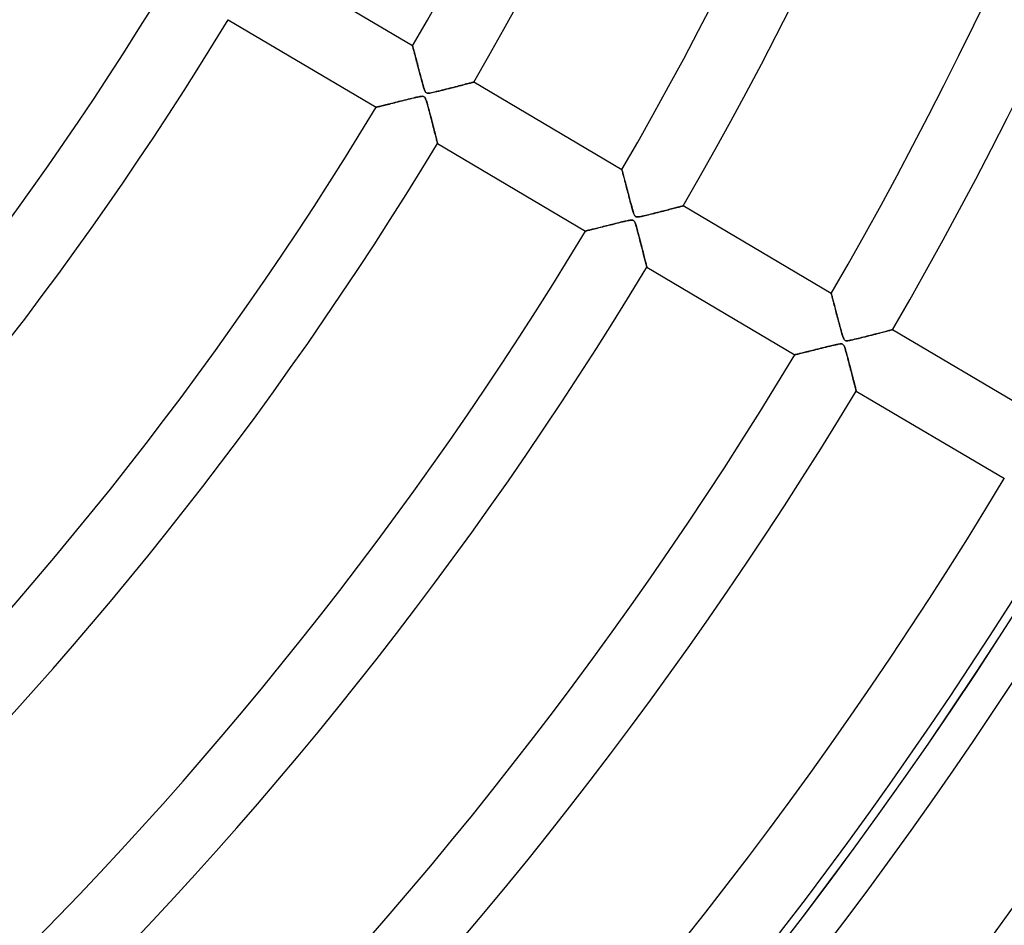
# Model space of a CAD drawing. Header units: millimetres. Extents: x -790 to 790, y -790 to 790.
# Tile 39 of 62: x 383 to 521, y -377 to -250. Entities that reach past the tile are written whole.
import ezdxf

# ---------------------------------------------------------------- set-up
doc = ezdxf.new("R2010")
doc.units = ezdxf.units.MM
doc.layers.add('HIDDEN', color=7, linetype='Continuous')
doc.layers.add('THICK', color=7, linetype='Continuous')

msp = doc.modelspace()

# ---------------------------------------------------------------- linework, layer by layer
at = {"layer": 'HIDDEN'}
for p, q in [((438.5, -253.52), (438.5, -253.53)), ((438.5, -253.53), (438.51, -253.56)), ((438.51, -253.56), (438.52, -253.61)), ((438.52, -253.61), (438.54, -253.69)), ((438.54, -253.69), (438.57, -253.78)), ((438.57, -253.78), (438.6, -253.9)), ((438.6, -253.9), (438.63, -254.03)), ((438.63, -254.03), (438.67, -254.17)), ((438.67, -254.17), (438.71, -254.34)), ((438.71, -254.34), (438.76, -254.51)), ((438.76, -254.51), (438.81, -254.7)), ((438.81, -254.7), (438.86, -254.91)), ((438.86, -254.91), (438.92, -255.12)), ((438.92, -255.12), (438.98, -255.34)), ((438.98, -255.34), (439.04, -255.58)), ((439.04, -255.58), (439.1, -255.82)), ((439.1, -255.82), (439.17, -256.06)), ((439.17, -256.06), (439.23, -256.32)), ((439.23, -256.32), (439.3, -256.58)), ((439.3, -256.58), (439.37, -256.85)), ((439.37, -256.85), (439.44, -257.12)), ((439.44, -257.12), (439.52, -257.4)), ((439.52, -257.4), (439.59, -257.68)), ((439.59, -257.68), (439.67, -257.96)), ((439.67, -257.96), (439.74, -258.25)), ((439.74, -258.25), (439.82, -258.53)), ((439.82, -258.53), (439.9, -258.81)), ((439.9, -258.81), (439.97, -259.06)), ((439.97, -259.06), (440.04, -259.29)), ((440.04, -259.29), (440.1, -259.49)), ((440.1, -259.49), (440.16, -259.66)), ((443.36, -259.56), (443.67, -259.48)), ((443.67, -259.48), (443.96, -259.41)), ((443.96, -259.41), (444.25, -259.34)), ((444.25, -259.34), (444.52, -259.26)), ((444.52, -259.26), (444.79, -259.2)), ((444.79, -259.2), (445.04, -259.13)), ((445.04, -259.13), (445.29, -259.07)), ((445.29, -259.07), (445.52, -259.01)), ((445.52, -259.01), (445.73, -258.95)), ((445.73, -258.95), (445.94, -258.9)), ((445.94, -258.9), (446.13, -258.85)), ((446.13, -258.85), (446.3, -258.8)), ((446.3, -258.8), (446.46, -258.76)), ((446.46, -258.76), (446.6, -258.73)), ((446.6, -258.73), (446.72, -258.69)), ((446.72, -258.69), (446.83, -258.67)), ((446.83, -258.67), (446.92, -258.64)), ((446.92, -258.64), (446.99, -258.62)), ((446.99, -258.62), (447.05, -258.61)), ((447.05, -258.61), (447.08, -258.6)), ((447.08, -258.6), (447.09, -258.6)), ((438.39, -260.88), (438.15, -260.94)), ((438.62, -260.83), (438.39, -260.88)), ((438.83, -260.78), (438.62, -260.83)), ((439.03, -260.73), (438.83, -260.78)), ((439.21, -260.69), (439.03, -260.73)), ((439.36, -260.66), (439.21, -260.69)), ((439.5, -260.64), (439.36, -260.66)), ((439.64, -260.61), (439.5, -260.64)), ((439.76, -260.6), (439.64, -260.61)), ((439.87, -260.59), (439.76, -260.6)), ((439.97, -260.6), (439.87, -260.59)), ((440.04, -260.62), (439.97, -260.6)), ((440.11, -260.65), (440.04, -260.62)), ((440.17, -260.69), (440.11, -260.65)), ((440.16, -259.66), (440.21, -259.8)), ((440.22, -260.76), (440.17, -260.69)), ((440.21, -259.8), (440.27, -259.92)), ((440.28, -260.84), (440.22, -260.76)), ((440.27, -259.92), (440.33, -260.01)), ((440.33, -260.95), (440.28, -260.84)), ((440.33, -260.01), (440.39, -260.08)), ((440.39, -260.08), (440.46, -260.12)), ((440.46, -260.12), (440.55, -260.15)), ((440.55, -260.15), (440.65, -260.16)), ((440.65, -260.16), (440.78, -260.15)), ((440.78, -260.15), (440.92, -260.13)), ((440.92, -260.13), (441.08, -260.11)), ((441.08, -260.11), (441.25, -260.07)), ((441.25, -260.07), (441.44, -260.03)), ((441.44, -260.03), (441.66, -259.98)), ((441.66, -259.98), (441.91, -259.92)), ((441.91, -259.92), (442.17, -259.86)), ((442.17, -259.86), (442.45, -259.79)), ((442.45, -259.79), (442.74, -259.72)), ((442.74, -259.72), (443.05, -259.64)), ((443.05, -259.64), (443.36, -259.56)), ((433.42, -262.12), (433.41, -262.13)), ((433.45, -262.11), (433.42, -262.12)), ((433.5, -262.1), (433.45, -262.11)), ((433.58, -262.08), (433.5, -262.1)), ((433.67, -262.06), (433.58, -262.08)), ((433.78, -262.03), (433.67, -262.06)), ((433.9, -262), (433.78, -262.03)), ((434.04, -261.97), (433.9, -262)), ((434.2, -261.93), (434.04, -261.97)), ((434.36, -261.89), (434.2, -261.93)), ((434.54, -261.84), (434.36, -261.89)), ((434.72, -261.8), (434.54, -261.84)), ((434.92, -261.75), (434.72, -261.8)), ((435.12, -261.7), (434.92, -261.75)), ((435.34, -261.64), (435.12, -261.7)), ((435.56, -261.59), (435.34, -261.64)), ((435.79, -261.53), (435.56, -261.59)), ((436.03, -261.47), (435.79, -261.53)), ((436.28, -261.41), (436.03, -261.47)), ((436.54, -261.34), (436.28, -261.41)), ((436.8, -261.27), (436.54, -261.34)), ((437.07, -261.21), (436.8, -261.27)), ((437.35, -261.14), (437.07, -261.21)), ((437.63, -261.07), (437.35, -261.14)), ((437.89, -261), (437.63, -261.07)), ((438.15, -260.94), (437.89, -261)), ((440.38, -261.09), (440.33, -260.95)), ((440.44, -261.26), (440.38, -261.09)), ((440.5, -261.46), (440.44, -261.26)), ((440.57, -261.69), (440.5, -261.46)), ((440.64, -261.94), (440.57, -261.69)), ((440.71, -262.2), (440.64, -261.94)), ((440.78, -262.47), (440.71, -262.2)), ((440.85, -262.74), (440.78, -262.47)), ((440.92, -263.01), (440.85, -262.74)), ((441, -263.28), (440.92, -263.01)), ((441.07, -263.55), (441, -263.28)), ((441.13, -263.82), (441.07, -263.55)), ((441.2, -264.08), (441.13, -263.82)), ((441.27, -264.35), (441.2, -264.08)), ((441.34, -264.61), (441.27, -264.35)), ((441.4, -264.86), (441.34, -264.61)), ((441.46, -265.1), (441.4, -264.86)), ((441.53, -265.34), (441.46, -265.1)), ((441.58, -265.57), (441.53, -265.34)), ((441.64, -265.79), (441.58, -265.57)), ((441.69, -266), (441.64, -265.79)), ((441.74, -266.19), (441.69, -266)), ((441.79, -266.37), (441.74, -266.19)), ((441.83, -266.54), (441.79, -266.37)), ((441.87, -266.69), (441.83, -266.54)), ((441.9, -266.82), (441.87, -266.69)), ((441.93, -266.94), (441.9, -266.82)), ((441.95, -267.03), (441.93, -266.94)), ((441.97, -267.11), (441.95, -267.03)), ((441.99, -267.16), (441.97, -267.11)), ((442, -267.2), (441.99, -267.16)), ((442, -267.21), (442, -267.2)), ((467.85, -270.88), (467.85, -270.89)), ((467.85, -270.89), (467.86, -270.92)), ((467.86, -270.92), (467.88, -270.98)), ((467.88, -270.98), (467.9, -271.06)), ((467.9, -271.06), (467.92, -271.16)), ((467.92, -271.16), (467.96, -271.27)), ((467.96, -271.27), (467.99, -271.41)), ((467.99, -271.41), (468.03, -271.57)), ((468.03, -271.57), (468.08, -271.74)), ((468.08, -271.74), (468.12, -271.92)), ((468.12, -271.92), (468.18, -272.12)), ((468.18, -272.12), (468.23, -272.33)), ((468.23, -272.33), (468.29, -272.55)), ((468.29, -272.55), (468.35, -272.78)), ((468.35, -272.78), (468.41, -273.02)), ((468.41, -273.02), (468.48, -273.27)), ((468.48, -273.27), (468.55, -273.53)), ((468.55, -273.53), (468.62, -273.79)), ((468.62, -273.79), (468.69, -274.06)), ((468.69, -274.06), (468.76, -274.33)), ((468.76, -274.33), (468.83, -274.61)), ((468.83, -274.61), (468.91, -274.9)), ((468.91, -274.9), (468.98, -275.18)), ((468.98, -275.18), (469.06, -275.47)), ((469.06, -275.47), (469.14, -275.76)), ((469.14, -275.76), (469.22, -276.05)), ((469.22, -276.05), (469.29, -276.32)), ((475.83, -276.12), (475.97, -276.08)), ((475.97, -276.08), (476.09, -276.05)), ((476.09, -276.05), (476.19, -276.02)), ((476.19, -276.02), (476.28, -276)), ((476.28, -276), (476.35, -275.98)), ((476.35, -275.98), (476.4, -275.97)), ((476.4, -275.97), (476.43, -275.96)), ((476.43, -275.96), (476.44, -275.96)), ((469.29, -276.32), (469.36, -276.56)), ((469.36, -276.56), (469.43, -276.77)), ((469.43, -276.77), (469.49, -276.95)), ((469.49, -276.95), (469.54, -277.1)), ((469.54, -277.1), (469.59, -277.22)), ((469.59, -277.22), (469.64, -277.32)), ((469.64, -277.32), (469.7, -277.39)), ((469.7, -277.39), (469.75, -277.44)), ((469.75, -277.44), (469.82, -277.48)), ((469.82, -277.48), (469.89, -277.5)), ((470.19, -277.5), (470.32, -277.48)), ((470.32, -277.48), (470.45, -277.46)), ((470.45, -277.46), (470.6, -277.43)), ((470.6, -277.43), (470.76, -277.4)), ((470.76, -277.4), (470.94, -277.36)), ((470.94, -277.36), (471.14, -277.31)), ((471.14, -277.31), (471.36, -277.26)), ((471.36, -277.26), (471.59, -277.2)), ((471.59, -277.2), (471.83, -277.14)), ((471.83, -277.14), (472.08, -277.08)), ((472.08, -277.08), (472.35, -277.01)), ((472.35, -277.01), (472.62, -276.94)), ((472.62, -276.94), (472.89, -276.87)), ((472.89, -276.87), (473.15, -276.81)), ((473.15, -276.81), (473.41, -276.74)), ((473.41, -276.74), (473.66, -276.68)), ((473.66, -276.68), (473.91, -276.61)), ((473.91, -276.61), (474.14, -276.55)), ((474.14, -276.55), (474.37, -276.5)), ((474.37, -276.5), (474.58, -276.44)), ((474.58, -276.44), (474.79, -276.39)), ((474.79, -276.39), (474.99, -276.34)), ((474.99, -276.34), (475.18, -276.29)), ((475.18, -276.29), (475.36, -276.24)), ((475.36, -276.24), (475.53, -276.2)), ((475.53, -276.2), (475.69, -276.15)), ((475.69, -276.15), (475.83, -276.12)), ((465.24, -278.86), (465.02, -278.92)), ((465.46, -278.81), (465.24, -278.86)), ((465.7, -278.75), (465.46, -278.81)), ((465.93, -278.69), (465.7, -278.75)), ((466.18, -278.63), (465.93, -278.69)), ((466.43, -278.56), (466.18, -278.63)), ((466.68, -278.5), (466.43, -278.56)), ((466.94, -278.44), (466.68, -278.5)), ((467.18, -278.38), (466.94, -278.44)), ((467.42, -278.32), (467.18, -278.38)), ((467.65, -278.26), (467.42, -278.32)), ((467.86, -278.21), (467.65, -278.26)), ((468.07, -278.16), (467.86, -278.21)), ((468.26, -278.12), (468.07, -278.16)), ((468.43, -278.08), (468.26, -278.12)), ((468.59, -278.04), (468.43, -278.08)), ((468.73, -278.02), (468.59, -278.04)), ((468.86, -277.99), (468.73, -278.02)), ((468.98, -277.97), (468.86, -277.99)), ((469.1, -277.96), (468.98, -277.97)), ((469.21, -277.95), (469.1, -277.96)), ((469.3, -277.96), (469.21, -277.95)), ((469.37, -277.97), (469.3, -277.96)), ((469.44, -277.99), (469.37, -277.97)), ((469.49, -278.03), (469.44, -277.99)), ((469.55, -278.08), (469.49, -278.03)), ((469.6, -278.15), (469.55, -278.08)), ((469.64, -278.23), (469.6, -278.15)), ((469.69, -278.34), (469.64, -278.23)), ((469.74, -278.48), (469.69, -278.34)), ((469.8, -278.64), (469.74, -278.48)), ((469.86, -278.83), (469.8, -278.64)), ((469.92, -279.04), (469.86, -278.83)), ((469.89, -277.5), (469.97, -277.51)), ((469.97, -277.51), (470.07, -277.51)), ((470.07, -277.51), (470.19, -277.5)), ((462.77, -279.48), (462.76, -279.48)), ((462.8, -279.48), (462.77, -279.48)), ((462.84, -279.46), (462.8, -279.48)), ((462.9, -279.45), (462.84, -279.46)), ((462.98, -279.43), (462.9, -279.45)), ((463.07, -279.41), (462.98, -279.43)), ((463.18, -279.38), (463.07, -279.41)), ((463.3, -279.35), (463.18, -279.38)), ((463.43, -279.32), (463.3, -279.35)), ((463.57, -279.28), (463.43, -279.32)), ((463.72, -279.24), (463.57, -279.28)), ((463.88, -279.2), (463.72, -279.24)), ((464.05, -279.16), (463.88, -279.2)), ((464.23, -279.12), (464.05, -279.16)), ((464.42, -279.07), (464.23, -279.12)), ((464.61, -279.02), (464.42, -279.07)), ((464.81, -278.97), (464.61, -279.02)), ((465.02, -278.92), (464.81, -278.97)), ((469.98, -279.28), (469.92, -279.04)), ((470.05, -279.52), (469.98, -279.28)), ((470.12, -279.76), (470.05, -279.52)), ((470.18, -280.01), (470.12, -279.76)), ((470.25, -280.26), (470.18, -280.01)), ((470.31, -280.5), (470.25, -280.26)), ((470.37, -280.74), (470.31, -280.5)), ((470.43, -280.98), (470.37, -280.74)), ((470.5, -281.21), (470.43, -280.98)), ((470.56, -281.45), (470.5, -281.21)), ((470.61, -281.67), (470.56, -281.45)), ((470.67, -281.9), (470.61, -281.67)), ((470.73, -282.12), (470.67, -281.9)), ((470.78, -282.33), (470.73, -282.12)), ((470.84, -282.54), (470.78, -282.33)), ((470.89, -282.74), (470.84, -282.54)), ((470.94, -282.94), (470.89, -282.74)), ((470.99, -283.13), (470.94, -282.94)), ((471.03, -283.31), (470.99, -283.13)), ((471.08, -283.48), (471.03, -283.31)), ((471.12, -283.64), (471.08, -283.48)), ((471.15, -283.79), (471.12, -283.64)), ((471.19, -283.93), (471.15, -283.79)), ((471.22, -284.06), (471.19, -283.93)), ((471.25, -284.17), (471.22, -284.06)), ((471.28, -284.27), (471.25, -284.17)), ((471.3, -284.36), (471.28, -284.27)), ((471.32, -284.43), (471.3, -284.36)), ((471.33, -284.49), (471.32, -284.43)), ((471.34, -284.53), (471.33, -284.49)), ((471.35, -284.56), (471.34, -284.53)), ((471.35, -284.57), (471.35, -284.56)), ((497.2, -288.24), (497.21, -288.25)), ((497.21, -288.25), (497.22, -288.28)), ((497.22, -288.28), (497.23, -288.34)), ((497.23, -288.34), (497.25, -288.42)), ((497.25, -288.42), (497.28, -288.52)), ((497.28, -288.52), (497.31, -288.64)), ((497.31, -288.64), (497.35, -288.78)), ((497.35, -288.78), (497.39, -288.94)), ((497.39, -288.94), (497.43, -289.11)), ((497.43, -289.11), (497.48, -289.29)), ((497.48, -289.29), (497.53, -289.49)), ((497.53, -289.49), (497.59, -289.71)), ((497.59, -289.71), (497.65, -289.93)), ((497.65, -289.93), (497.71, -290.16)), ((497.71, -290.16), (497.77, -290.41)), ((497.77, -290.41), (497.84, -290.66)), ((497.84, -290.66), (497.91, -290.91)), ((497.91, -290.91), (497.97, -291.18)), ((497.97, -291.18), (498.05, -291.45)), ((498.05, -291.45), (498.12, -291.72)), ((498.12, -291.72), (498.19, -292)), ((498.19, -292), (498.27, -292.29)), ((498.27, -292.29), (498.34, -292.57)), ((498.34, -292.57), (498.42, -292.86)), ((498.42, -292.86), (498.5, -293.15)), ((498.5, -293.15), (498.58, -293.44)), ((498.58, -293.44), (498.65, -293.7)), ((498.65, -293.7), (498.72, -293.94)), ((498.72, -293.94), (498.78, -294.15)), ((502.88, -294.07), (503.16, -294)), ((503.16, -294), (503.43, -293.93)), ((503.43, -293.93), (503.7, -293.86)), ((503.7, -293.86), (503.95, -293.8)), ((503.95, -293.8), (504.18, -293.73)), ((504.18, -293.73), (504.41, -293.68)), ((504.41, -293.68), (504.62, -293.62)), ((504.62, -293.62), (504.81, -293.57)), ((504.81, -293.57), (504.99, -293.53)), ((504.99, -293.53), (505.15, -293.49)), ((505.15, -293.49), (505.29, -293.45)), ((505.29, -293.45), (505.42, -293.41)), ((505.42, -293.41), (505.53, -293.39)), ((505.53, -293.39), (505.62, -293.36)), ((505.62, -293.36), (505.7, -293.34)), ((505.7, -293.34), (505.75, -293.33)), ((505.75, -293.33), (505.78, -293.32)), ((505.78, -293.32), (505.79, -293.32)), ((497.92, -295.41), (497.75, -295.44)), ((498.06, -295.38), (497.92, -295.41)), ((498.19, -295.35), (498.06, -295.38)), ((498.31, -295.33), (498.19, -295.35)), ((498.43, -295.32), (498.31, -295.33)), ((498.54, -295.31), (498.43, -295.32)), ((498.63, -295.31), (498.54, -295.31)), ((498.71, -295.32), (498.63, -295.31)), ((498.78, -295.35), (498.71, -295.32)), ((498.78, -294.15), (498.84, -294.33)), ((498.84, -295.38), (498.78, -295.35)), ((498.84, -294.33), (498.9, -294.47)), ((498.89, -295.43), (498.84, -295.38)), ((498.94, -295.49), (498.89, -295.43)), ((498.9, -294.47), (498.95, -294.59)), ((498.95, -294.59), (499, -294.68)), ((499, -294.68), (499.05, -294.75)), ((499.05, -294.75), (499.1, -294.8)), ((499.1, -294.8), (499.16, -294.83)), ((499.16, -294.83), (499.23, -294.86)), ((499.23, -294.86), (499.31, -294.87)), ((499.31, -294.87), (499.4, -294.87)), ((499.4, -294.87), (499.52, -294.86)), ((499.52, -294.86), (499.66, -294.84)), ((499.66, -294.84), (499.82, -294.82)), ((499.82, -294.82), (500.01, -294.78)), ((500.01, -294.78), (500.23, -294.73)), ((500.23, -294.73), (500.47, -294.67)), ((500.47, -294.67), (500.74, -294.61)), ((500.74, -294.61), (501.02, -294.54)), ((501.02, -294.54), (501.33, -294.46)), ((501.33, -294.46), (501.65, -294.38)), ((501.65, -294.38), (501.97, -294.3)), ((501.97, -294.3), (502.28, -294.22)), ((502.28, -294.22), (502.58, -294.15)), ((502.58, -294.15), (502.88, -294.07)), ((492.25, -296.81), (492.19, -296.82)), ((492.33, -296.79), (492.25, -296.81)), ((492.42, -296.77), (492.33, -296.79)), ((492.52, -296.74), (492.42, -296.77)), ((492.64, -296.71), (492.52, -296.74)), ((492.77, -296.68), (492.64, -296.71)), ((492.91, -296.64), (492.77, -296.68)), ((493.06, -296.61), (492.91, -296.64)), ((493.22, -296.57), (493.06, -296.61)), ((493.39, -296.52), (493.22, -296.57)), ((493.56, -296.48), (493.39, -296.52)), ((493.75, -296.43), (493.56, -296.48)), ((493.94, -296.39), (493.75, -296.43)), ((494.14, -296.33), (493.94, -296.39)), ((494.35, -296.28), (494.14, -296.33)), ((494.56, -296.23), (494.35, -296.28)), ((494.78, -296.17), (494.56, -296.23)), ((495.01, -296.11), (494.78, -296.17)), ((495.25, -296.06), (495.01, -296.11)), ((495.49, -295.99), (495.25, -296.06)), ((495.74, -295.93), (495.49, -295.99)), ((496, -295.87), (495.74, -295.93)), ((496.25, -295.81), (496, -295.87)), ((496.5, -295.74), (496.25, -295.81)), ((496.73, -295.69), (496.5, -295.74)), ((496.96, -295.63), (496.73, -295.69)), ((497.18, -295.58), (496.96, -295.63)), ((497.38, -295.53), (497.18, -295.58)), ((497.58, -295.48), (497.38, -295.53)), ((497.75, -295.44), (497.58, -295.48)), ((498.99, -295.58), (498.94, -295.49)), ((499.04, -295.68), (498.99, -295.58)), ((499.09, -295.82), (499.04, -295.68)), ((499.14, -295.98), (499.09, -295.82)), ((499.2, -296.17), (499.14, -295.98)), ((499.26, -296.38), (499.2, -296.17)), ((499.33, -296.6), (499.26, -296.38)), ((499.39, -296.85), (499.33, -296.6)), ((492.12, -296.84), (492.11, -296.84)), ((492.15, -296.83), (492.12, -296.84)), ((492.19, -296.82), (492.15, -296.83)), ((499.46, -297.1), (499.39, -296.85)), ((499.53, -297.35), (499.46, -297.1)), ((499.59, -297.59), (499.53, -297.35)), ((499.66, -297.84), (499.59, -297.59)), ((499.72, -298.08), (499.66, -297.84)), ((499.78, -298.32), (499.72, -298.08)), ((499.84, -298.56), (499.78, -298.32)), ((499.9, -298.79), (499.84, -298.56)), ((499.96, -299.02), (499.9, -298.79)), ((500.02, -299.24), (499.96, -299.02)), ((500.08, -299.46), (500.02, -299.24)), ((500.13, -299.68), (500.08, -299.46)), ((500.19, -299.89), (500.13, -299.68)), ((500.24, -300.09), (500.19, -299.89)), ((500.29, -300.29), (500.24, -300.09)), ((500.34, -300.47), (500.29, -300.29)), ((500.38, -300.65), (500.34, -300.47)), ((500.42, -300.83), (500.38, -300.65)), ((500.47, -300.99), (500.42, -300.83)), ((500.5, -301.14), (500.47, -300.99)), ((500.54, -301.28), (500.5, -301.14)), ((500.57, -301.41), (500.54, -301.28)), ((500.6, -301.53), (500.57, -301.41)), ((500.63, -301.63), (500.6, -301.53)), ((500.65, -301.72), (500.63, -301.63)), ((500.67, -301.79), (500.65, -301.72)), ((500.68, -301.85), (500.67, -301.79)), ((500.7, -301.89), (500.68, -301.85)), ((500.7, -301.92), (500.7, -301.89)), ((500.7, -301.92), (500.7, -301.92))]:
    msp.add_line(p, q, dxfattribs=at)
for radius, start, end in [(682, 179.99998, 0), (625, 179.99998, 0), (677.5, 180.00002, 0), (619.99, 302.27977, 337.64846), (620, 302.28006, 337.6488)]:
    msp.add_arc((0, 0), radius, start, end, dxfattribs=at)
at = {"layer": 'THICK'}
for p, q in [((438.5, -253.52), (417.74, -241.24)), ((412.65, -249.85), (433.41, -262.13)), ((438.5, -253.53), (438.5, -253.52)), ((438.51, -253.56), (438.5, -253.53)), ((438.52, -253.61), (438.51, -253.56)), ((438.54, -253.69), (438.52, -253.61)), ((438.57, -253.78), (438.54, -253.69)), ((438.6, -253.89), (438.57, -253.78)), ((438.63, -254.01), (438.6, -253.89)), ((438.66, -254.15), (438.63, -254.01)), ((438.7, -254.3), (438.66, -254.15)), ((438.75, -254.47), (438.7, -254.3)), ((438.79, -254.64), (438.75, -254.47)), ((438.84, -254.83), (438.79, -254.64)), ((438.89, -255.02), (438.84, -254.83)), ((438.95, -255.23), (438.89, -255.02)), ((439, -255.44), (438.95, -255.23)), ((439.06, -255.66), (439, -255.44)), ((439.12, -255.89), (439.06, -255.66)), ((439.19, -256.13), (439.12, -255.89)), ((439.25, -256.38), (439.19, -256.13)), ((439.32, -256.64), (439.25, -256.38)), ((439.39, -256.9), (439.32, -256.64)), ((439.46, -257.17), (439.39, -256.9)), ((439.53, -257.45), (439.46, -257.17)), ((439.61, -257.72), (439.53, -257.45)), ((439.68, -257.99), (439.61, -257.72)), ((439.74, -258.24), (439.68, -257.99)), ((439.81, -258.48), (439.74, -258.24)), ((439.87, -258.71), (439.81, -258.48)), ((439.93, -258.92), (439.87, -258.71)), ((439.98, -259.11), (439.93, -258.92)), ((440.04, -259.29), (439.98, -259.11)), ((440.08, -259.44), (440.04, -259.29)), ((440.13, -259.58), (440.08, -259.44)), ((443.7, -259.47), (443.43, -259.54)), ((443.97, -259.41), (443.7, -259.47)), ((444.23, -259.34), (443.97, -259.41)), ((444.49, -259.27), (444.23, -259.34)), ((444.74, -259.21), (444.49, -259.27)), ((444.99, -259.14), (444.74, -259.21)), ((445.23, -259.08), (444.99, -259.14)), ((445.46, -259.02), (445.23, -259.08)), ((445.67, -258.97), (445.46, -259.02)), ((445.88, -258.91), (445.67, -258.97)), ((446.07, -258.86), (445.88, -258.91)), ((446.26, -258.82), (446.07, -258.86)), ((446.42, -258.77), (446.26, -258.82)), ((446.57, -258.73), (446.42, -258.77)), ((446.7, -258.7), (446.57, -258.73)), ((446.82, -258.67), (446.7, -258.7)), ((446.92, -258.64), (446.82, -258.67)), ((446.99, -258.62), (446.92, -258.64)), ((447.05, -258.61), (446.99, -258.62)), ((447.08, -258.6), (447.05, -258.61)), ((447.09, -258.6), (447.08, -258.6)), ((467.85, -270.88), (447.09, -258.6)), ((438.15, -260.94), (438.44, -260.87)), ((438.44, -260.87), (438.72, -260.8)), ((438.72, -260.8), (438.97, -260.75)), ((438.97, -260.75), (439.2, -260.69)), ((439.2, -260.69), (439.41, -260.65)), ((439.41, -260.65), (439.59, -260.62)), ((439.59, -260.62), (439.74, -260.6)), ((439.74, -260.6), (439.87, -260.59)), ((439.87, -260.59), (439.98, -260.6)), ((439.98, -260.6), (440.07, -260.63)), ((440.07, -260.63), (440.14, -260.67)), ((440.17, -259.7), (440.13, -259.58)), ((440.14, -260.67), (440.2, -260.73)), ((440.22, -259.82), (440.17, -259.7)), ((440.2, -260.73), (440.26, -260.81)), ((440.27, -259.92), (440.22, -259.82)), ((440.26, -260.81), (440.32, -260.93)), ((440.32, -260), (440.27, -259.92)), ((440.37, -260.06), (440.32, -260)), ((440.43, -260.1), (440.37, -260.06)), ((440.5, -260.13), (440.43, -260.1)), ((440.58, -260.15), (440.5, -260.13)), ((440.68, -260.16), (440.58, -260.15)), ((440.8, -260.15), (440.68, -260.16)), ((440.95, -260.13), (440.8, -260.15)), ((441.13, -260.1), (440.95, -260.13)), ((441.34, -260.05), (441.13, -260.1)), ((441.57, -260), (441.34, -260.05)), ((441.82, -259.94), (441.57, -260)), ((442.08, -259.88), (441.82, -259.94)), ((442.35, -259.82), (442.08, -259.88)), ((442.62, -259.75), (442.35, -259.82)), ((442.89, -259.68), (442.62, -259.75)), ((443.16, -259.61), (442.89, -259.68)), ((443.43, -259.54), (443.16, -259.61)), ((433.41, -262.13), (433.42, -262.12)), ((433.42, -262.12), (433.45, -262.12)), ((433.45, -262.12), (433.5, -262.1)), ((433.5, -262.1), (433.58, -262.08)), ((433.58, -262.08), (433.67, -262.06)), ((433.67, -262.06), (433.79, -262.03)), ((433.79, -262.03), (433.92, -262)), ((433.92, -262), (434.06, -261.96)), ((434.06, -261.96), (434.23, -261.92)), ((434.23, -261.92), (434.41, -261.88)), ((434.41, -261.88), (434.6, -261.83)), ((434.6, -261.83), (434.8, -261.78)), ((434.8, -261.78), (435.02, -261.72)), ((435.02, -261.72), (435.24, -261.67)), ((435.24, -261.67), (435.47, -261.61)), ((435.47, -261.61), (435.71, -261.55)), ((435.71, -261.55), (435.96, -261.49)), ((435.96, -261.49), (436.22, -261.42)), ((436.22, -261.42), (436.48, -261.36)), ((436.48, -261.36), (436.75, -261.29)), ((436.75, -261.29), (437.02, -261.22)), ((437.02, -261.22), (437.3, -261.15)), ((437.3, -261.15), (437.58, -261.08)), ((437.58, -261.08), (437.86, -261.01)), ((437.86, -261.01), (438.15, -260.94)), ((440.32, -260.93), (440.37, -261.07)), ((440.37, -261.07), (440.42, -261.21)), ((440.42, -261.21), (440.48, -261.38)), ((440.48, -261.38), (440.53, -261.57)), ((440.53, -261.57), (440.6, -261.79)), ((440.6, -261.79), (440.66, -262.03)), ((440.66, -262.03), (440.73, -262.29)), ((440.73, -262.29), (440.81, -262.56)), ((440.81, -262.56), (440.88, -262.86)), ((440.88, -262.86), (440.97, -263.17)), ((440.97, -263.17), (441.05, -263.48)), ((441.05, -263.48), (441.13, -263.78)), ((441.13, -263.78), (441.2, -264.07)), ((441.2, -264.07), (441.27, -264.36)), ((441.27, -264.36), (441.35, -264.64)), ((441.35, -264.64), (441.41, -264.9)), ((441.41, -264.9), (441.48, -265.16)), ((441.48, -265.16), (441.54, -265.4)), ((441.54, -265.4), (441.6, -265.63)), ((441.6, -265.63), (441.65, -265.85)), ((441.65, -265.85), (441.71, -266.05)), ((441.71, -266.05), (441.75, -266.24)), ((441.75, -266.24), (441.8, -266.41)), ((441.8, -266.41), (441.84, -266.57)), ((441.84, -266.57), (441.87, -266.71)), ((441.87, -266.71), (441.91, -266.84)), ((441.91, -266.84), (441.93, -266.95)), ((441.93, -266.95), (441.96, -267.04)), ((441.96, -267.04), (441.97, -267.11)), ((441.97, -267.11), (441.99, -267.16)), ((441.99, -267.16), (442, -267.2)), ((442, -267.2), (442, -267.21)), ((442, -267.21), (462.76, -279.48)), ((467.85, -270.89), (467.85, -270.88)), ((467.86, -270.91), (467.85, -270.89)), ((467.87, -270.96), (467.86, -270.91)), ((467.89, -271.02), (467.87, -270.96)), ((467.91, -271.1), (467.89, -271.02)), ((467.93, -271.19), (467.91, -271.1)), ((467.96, -271.29), (467.93, -271.19)), ((467.99, -271.41), (467.96, -271.29)), ((468.03, -271.54), (467.99, -271.41)), ((468.06, -271.68), (468.03, -271.54)), ((468.1, -271.84), (468.06, -271.68)), ((468.15, -272), (468.1, -271.84)), ((468.19, -272.17), (468.15, -272)), ((468.24, -272.34), (468.19, -272.17)), ((468.28, -272.53), (468.24, -272.34)), ((468.34, -272.72), (468.28, -272.53)), ((468.39, -272.92), (468.34, -272.72)), ((468.44, -273.13), (468.39, -272.92)), ((468.5, -273.35), (468.44, -273.13)), ((468.56, -273.57), (468.5, -273.35)), ((468.62, -273.8), (468.56, -273.57)), ((468.68, -274.04), (468.62, -273.8)), ((468.75, -274.29), (468.68, -274.04)), ((468.81, -274.54), (468.75, -274.29)), ((468.88, -274.79), (468.81, -274.54)), ((468.95, -275.04), (468.88, -274.79)), ((469.01, -275.29), (468.95, -275.04)), ((469.07, -275.52), (469.01, -275.29)), ((469.14, -275.75), (469.07, -275.52)), ((469.19, -275.96), (469.14, -275.75)), ((469.25, -276.17), (469.19, -275.96)), ((475.93, -276.09), (475.81, -276.12)), ((476.05, -276.06), (475.93, -276.09)), ((476.15, -276.03), (476.05, -276.06)), ((476.24, -276.01), (476.15, -276.03)), ((476.31, -275.99), (476.24, -276.01)), ((476.37, -275.98), (476.31, -275.99)), ((476.41, -275.97), (476.37, -275.98)), ((476.43, -275.96), (476.41, -275.97)), ((476.44, -275.96), (476.43, -275.96)), ((497.2, -288.24), (476.44, -275.96)), ((469.3, -276.35), (469.25, -276.17)), ((469.35, -276.53), (469.3, -276.35)), ((469.4, -276.68), (469.35, -276.53)), ((469.44, -276.82), (469.4, -276.68)), ((469.48, -276.94), (469.44, -276.82)), ((469.52, -277.06), (469.48, -276.94)), ((469.57, -277.17), (469.52, -277.06)), ((469.61, -277.26), (469.57, -277.17)), ((469.66, -277.34), (469.61, -277.26)), ((469.71, -277.4), (469.66, -277.34)), ((469.76, -277.45), (469.71, -277.4)), ((469.82, -277.48), (469.76, -277.45)), ((469.89, -277.5), (469.82, -277.48)), ((470.34, -277.48), (470.19, -277.5)), ((470.51, -277.45), (470.34, -277.48)), ((470.7, -277.41), (470.51, -277.45)), ((470.91, -277.36), (470.7, -277.41)), ((471.15, -277.31), (470.91, -277.36)), ((471.39, -277.25), (471.15, -277.31)), ((471.64, -277.19), (471.39, -277.25)), ((471.89, -277.13), (471.64, -277.19)), ((472.13, -277.07), (471.89, -277.13)), ((472.38, -277), (472.13, -277.07)), ((472.62, -276.94), (472.38, -277)), ((472.86, -276.88), (472.62, -276.94)), ((473.09, -276.82), (472.86, -276.88)), ((473.32, -276.76), (473.09, -276.82)), ((473.55, -276.71), (473.32, -276.76)), ((473.78, -276.65), (473.55, -276.71)), ((474, -276.59), (473.78, -276.65)), ((474.21, -276.54), (474, -276.59)), ((474.42, -276.48), (474.21, -276.54)), ((474.62, -276.43), (474.42, -276.48)), ((474.82, -276.38), (474.62, -276.43)), ((475, -276.33), (474.82, -276.38)), ((475.18, -276.28), (475, -276.33)), ((475.35, -276.24), (475.18, -276.28)), ((475.52, -276.2), (475.35, -276.24)), ((475.67, -276.16), (475.52, -276.2)), ((475.81, -276.12), (475.67, -276.16)), ((465.16, -278.88), (465.42, -278.82)), ((465.42, -278.82), (465.68, -278.75)), ((465.68, -278.75), (465.95, -278.68)), ((465.95, -278.68), (466.23, -278.62)), ((466.23, -278.62), (466.51, -278.55)), ((466.51, -278.55), (466.79, -278.47)), ((466.79, -278.47), (467.08, -278.4)), ((467.08, -278.4), (467.37, -278.33)), ((467.37, -278.33), (467.66, -278.26)), ((467.66, -278.26), (467.95, -278.19)), ((467.95, -278.19), (468.22, -278.13)), ((468.22, -278.13), (468.47, -278.07)), ((468.47, -278.07), (468.68, -278.03)), ((468.68, -278.03), (468.87, -277.99)), ((468.87, -277.99), (469.03, -277.97)), ((469.03, -277.97), (469.16, -277.95)), ((469.16, -277.95), (469.27, -277.95)), ((469.27, -277.95), (469.36, -277.96)), ((469.36, -277.96), (469.43, -277.99)), ((469.43, -277.99), (469.49, -278.03)), ((469.49, -278.03), (469.55, -278.08)), ((469.55, -278.08), (469.6, -278.15)), ((469.6, -278.15), (469.65, -278.24)), ((469.65, -278.24), (469.69, -278.34)), ((469.69, -278.34), (469.74, -278.47)), ((469.74, -278.47), (469.78, -278.59)), ((469.78, -278.59), (469.83, -278.73)), ((469.83, -278.73), (469.88, -278.89)), ((469.97, -277.51), (469.89, -277.5)), ((470.07, -277.51), (469.97, -277.51)), ((470.19, -277.5), (470.07, -277.51)), ((462.76, -279.48), (462.77, -279.48)), ((462.77, -279.48), (462.81, -279.47)), ((462.81, -279.47), (462.86, -279.46)), ((462.86, -279.46), (462.94, -279.44)), ((462.94, -279.44), (463.04, -279.41)), ((463.04, -279.41), (463.16, -279.38)), ((463.16, -279.38), (463.3, -279.35)), ((463.3, -279.35), (463.45, -279.31)), ((463.45, -279.31), (463.62, -279.27)), ((463.62, -279.27), (463.81, -279.22)), ((463.81, -279.22), (464.01, -279.17)), ((464.01, -279.17), (464.22, -279.12)), ((464.22, -279.12), (464.44, -279.06)), ((464.44, -279.06), (464.67, -279.01)), ((464.67, -279.01), (464.91, -278.94)), ((464.91, -278.94), (465.16, -278.88)), ((469.88, -278.89), (469.93, -279.07)), ((469.93, -279.07), (469.98, -279.27)), ((469.98, -279.27), (470.04, -279.48)), ((470.04, -279.48), (470.1, -279.71)), ((470.1, -279.71), (470.17, -279.95)), ((470.17, -279.95), (470.23, -280.21)), ((470.23, -280.21), (470.3, -280.47)), ((470.3, -280.47), (470.37, -280.74)), ((470.37, -280.74), (470.44, -281.01)), ((470.44, -281.01), (470.51, -281.28)), ((470.51, -281.28), (470.58, -281.53)), ((470.58, -281.53), (470.64, -281.78)), ((470.64, -281.78), (470.71, -282.03)), ((470.71, -282.03), (470.77, -282.26)), ((470.77, -282.26), (470.82, -282.49)), ((470.82, -282.49), (470.88, -282.7)), ((470.88, -282.7), (470.93, -282.91)), ((470.93, -282.91), (470.98, -283.11)), ((470.98, -283.11), (471.03, -283.3)), ((471.03, -283.3), (471.08, -283.48)), ((471.08, -283.48), (471.12, -283.65)), ((471.12, -283.65), (471.16, -283.81)), ((471.16, -283.81), (471.2, -283.96)), ((471.2, -283.96), (471.23, -284.09)), ((471.23, -284.09), (471.26, -284.21)), ((471.26, -284.21), (471.29, -284.31)), ((471.29, -284.31), (471.31, -284.4)), ((471.31, -284.4), (471.33, -284.47)), ((471.33, -284.47), (471.34, -284.52)), ((471.34, -284.52), (471.35, -284.55)), ((471.35, -284.55), (471.35, -284.57)), ((471.35, -284.57), (492.11, -296.84)), ((497.21, -288.25), (497.2, -288.24)), ((497.21, -288.27), (497.21, -288.25)), ((497.22, -288.32), (497.21, -288.27)), ((497.24, -288.37), (497.22, -288.32)), ((497.26, -288.45), (497.24, -288.37)), ((497.28, -288.54), (497.26, -288.45)), ((497.31, -288.64), (497.28, -288.54)), ((497.34, -288.76), (497.31, -288.64)), ((497.38, -288.89), (497.34, -288.76)), ((497.41, -289.03), (497.38, -288.89)), ((497.45, -289.18), (497.41, -289.03)), ((497.49, -289.34), (497.45, -289.18)), ((497.54, -289.51), (497.49, -289.34)), ((497.58, -289.68), (497.54, -289.51)), ((497.63, -289.87), (497.58, -289.68)), ((497.68, -290.06), (497.63, -289.87)), ((497.73, -290.26), (497.68, -290.06)), ((497.79, -290.46), (497.73, -290.26)), ((497.84, -290.68), (497.79, -290.46)), ((497.9, -290.9), (497.84, -290.68)), ((497.96, -291.13), (497.9, -290.9)), ((498.02, -291.37), (497.96, -291.13)), ((498.09, -291.61), (498.02, -291.37)), ((498.15, -291.86), (498.09, -291.61)), ((498.22, -292.11), (498.15, -291.86)), ((498.29, -292.36), (498.22, -292.11)), ((498.35, -292.61), (498.29, -292.36)), ((498.42, -292.84), (498.35, -292.61)), ((498.48, -293.07), (498.42, -292.84)), ((498.54, -293.29), (498.48, -293.07)), ((498.59, -293.49), (498.54, -293.29)), ((498.64, -293.68), (498.59, -293.49)), ((498.69, -293.85), (498.64, -293.68)), ((498.74, -294.01), (498.69, -293.85)), ((498.78, -294.15), (498.74, -294.01)), ((503.11, -294.01), (502.89, -294.07)), ((503.33, -293.95), (503.11, -294.01)), ((503.55, -293.9), (503.33, -293.95)), ((503.76, -293.84), (503.55, -293.9)), ((503.96, -293.79), (503.76, -293.84)), ((504.16, -293.74), (503.96, -293.79)), ((504.35, -293.69), (504.16, -293.74)), ((504.53, -293.65), (504.35, -293.69)), ((504.7, -293.6), (504.53, -293.65)), ((504.86, -293.56), (504.7, -293.6)), ((505.01, -293.52), (504.86, -293.56)), ((505.15, -293.48), (505.01, -293.52)), ((505.28, -293.45), (505.15, -293.48)), ((505.4, -293.42), (505.28, -293.45)), ((505.5, -293.39), (505.4, -293.42)), ((505.59, -293.37), (505.5, -293.39)), ((505.66, -293.35), (505.59, -293.37)), ((505.72, -293.34), (505.66, -293.35)), ((505.76, -293.33), (505.72, -293.34)), ((505.79, -293.32), (505.76, -293.33)), ((526.56, -305.6), (505.79, -293.32)), ((505.79, -293.32), (505.79, -293.32)), ((497.6, -295.48), (497.84, -295.42)), ((497.84, -295.42), (498.06, -295.38)), ((498.06, -295.38), (498.24, -295.35)), ((498.24, -295.35), (498.39, -295.32)), ((498.39, -295.32), (498.52, -295.31)), ((498.52, -295.31), (498.62, -295.31)), ((498.62, -295.31), (498.7, -295.32)), ((498.7, -295.32), (498.78, -295.35)), ((498.83, -294.28), (498.78, -294.15)), ((498.78, -295.35), (498.84, -295.38)), ((498.87, -294.4), (498.83, -294.28)), ((498.84, -295.38), (498.89, -295.43)), ((498.91, -294.51), (498.87, -294.4)), ((498.89, -295.43), (498.94, -295.49)), ((498.96, -294.61), (498.91, -294.51)), ((499, -294.69), (498.96, -294.61)), ((499.05, -294.75), (499, -294.69)), ((499.1, -294.8), (499.05, -294.75)), ((499.16, -294.83), (499.1, -294.8)), ((499.23, -294.86), (499.16, -294.83)), ((499.31, -294.87), (499.23, -294.86)), ((499.41, -294.87), (499.31, -294.87)), ((499.52, -294.86), (499.41, -294.87)), ((499.66, -294.84), (499.52, -294.86)), ((499.83, -294.81), (499.66, -294.84)), ((500.02, -294.77), (499.83, -294.81)), ((500.24, -294.73), (500.02, -294.77)), ((500.47, -294.67), (500.24, -294.73)), ((500.72, -294.61), (500.47, -294.67)), ((500.97, -294.55), (500.72, -294.61)), ((501.22, -294.49), (500.97, -294.55)), ((501.46, -294.43), (501.22, -294.49)), ((501.71, -294.37), (501.46, -294.43)), ((501.95, -294.31), (501.71, -294.37)), ((502.19, -294.25), (501.95, -294.31)), ((502.43, -294.19), (502.19, -294.25)), ((502.66, -294.13), (502.43, -294.19)), ((502.89, -294.07), (502.66, -294.13)), ((492.22, -296.82), (492.3, -296.8)), ((492.3, -296.8), (492.4, -296.77)), ((492.4, -296.77), (492.52, -296.74)), ((492.52, -296.74), (492.66, -296.71)), ((492.66, -296.71), (492.81, -296.67)), ((492.81, -296.67), (492.99, -296.62)), ((492.99, -296.62), (493.17, -296.58)), ((493.17, -296.58), (493.37, -296.53)), ((493.37, -296.53), (493.59, -296.47)), ((493.59, -296.47), (493.81, -296.42)), ((493.81, -296.42), (494.05, -296.36)), ((494.05, -296.36), (494.29, -296.3)), ((494.29, -296.3), (494.54, -296.23)), ((494.54, -296.23), (494.8, -296.17)), ((494.8, -296.17), (495.06, -296.1)), ((495.06, -296.1), (495.33, -296.04)), ((495.33, -296.04), (495.61, -295.97)), ((495.61, -295.97), (495.89, -295.9)), ((495.89, -295.9), (496.17, -295.83)), ((496.17, -295.83), (496.46, -295.75)), ((496.46, -295.75), (496.75, -295.68)), ((496.75, -295.68), (497.05, -295.61)), ((497.05, -295.61), (497.33, -295.54)), ((497.33, -295.54), (497.6, -295.48)), ((498.94, -295.49), (498.99, -295.58)), ((498.99, -295.58), (499.04, -295.68)), ((499.04, -295.68), (499.09, -295.81)), ((499.09, -295.81), (499.14, -295.97)), ((499.14, -295.97), (499.2, -296.15)), ((499.2, -296.15), (499.26, -296.36)), ((499.26, -296.36), (499.33, -296.61)), ((499.33, -296.61), (499.4, -296.87)), ((492.11, -296.84), (492.12, -296.84)), ((492.12, -296.84), (492.16, -296.83)), ((492.16, -296.83), (492.22, -296.82)), ((499.4, -296.87), (499.48, -297.16)), ((499.48, -297.16), (499.56, -297.46)), ((499.56, -297.46), (499.64, -297.78)), ((499.64, -297.78), (499.72, -298.1)), ((499.72, -298.1), (499.81, -298.41)), ((499.81, -298.41), (499.88, -298.71)), ((499.88, -298.71), (499.96, -299.01)), ((499.96, -299.01), (500.03, -299.29)), ((500.03, -299.29), (500.1, -299.56)), ((500.1, -299.56), (500.17, -299.82)), ((500.17, -299.82), (500.23, -300.07)), ((500.23, -300.07), (500.29, -300.31)), ((500.29, -300.31), (500.35, -300.54)), ((500.35, -300.54), (500.4, -300.74)), ((500.4, -300.74), (500.45, -300.94)), ((500.45, -300.94), (500.5, -301.12)), ((500.5, -301.12), (500.54, -301.28)), ((500.54, -301.28), (500.58, -301.42)), ((500.58, -301.42), (500.61, -301.55)), ((500.61, -301.55), (500.64, -301.66)), ((500.64, -301.66), (500.66, -301.75)), ((500.66, -301.75), (500.68, -301.83)), ((500.68, -301.83), (500.69, -301.88)), ((500.69, -301.88), (500.7, -301.91)), ((500.7, -301.91), (500.7, -301.92)), ((500.7, -301.92), (521.47, -314.2))]:
    msp.add_line(p, q, dxfattribs=at)
for radius, start, end in [(732, 180.00002, 0), (677, 179.99998, 0), (506.51, 329.9656, 0), (516.49, 329.9547, 0), (540.61, 329.9299, 0), (550.59, 329.9203, 0), (574.71, 329.89846, 0), (584.69, 329.88998, 0), (472.41, 270.6064, 328.7936), (482.39, 270.5939, 328.8061), (506.51, 270.5656, 328.8344), (516.49, 270.5547, 328.8453), (540.61, 270.5299, 328.8701), (550.59, 270.5203, 328.8797), (574.71, 270.49849, 328.90151), (584.69, 270.48995, 328.91005), (608.81, 270.47059, 328.92942), (618.79, 270.46297, 328.93704), (642.91, 270.44561, 328.9544), (652.89, 270.43879, 328.96121)]:
    msp.add_arc((0, 0), radius, start, end, dxfattribs=at)

doc.saveas('drawing.dxf')
